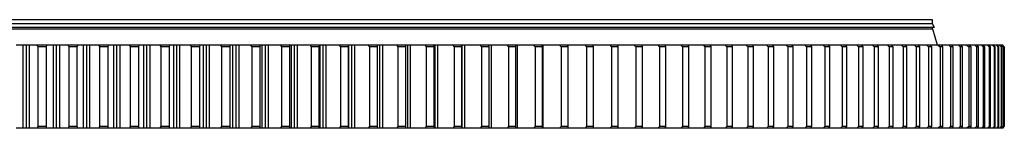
# Model space of a CAD drawing. Header units: millimetres. Extents: x -1195 to 24203, y 99347 to 119172.
# Tile 5 of 19: x 5610 to 8046, y 109024 to 109292. Entities that reach past the tile are written whole.
import ezdxf

# ---------------------------------------------------------------- set-up
doc = ezdxf.new("R2010")
doc.units = ezdxf.units.MM
doc.header["$LTSCALE"] = 100

msp = doc.modelspace()

# ---------------------------------------------------------------- linework, layer by layer
at = {"color": 7, "linetype": 'Continuous', "lineweight": 25}
for p, q in [((7868.8, 109292), (3308.8, 109292)), ((7868.8, 109282), (3308.8, 109282)), ((7868.8, 109281.8), (3308.8, 109281.8)), ((7861.3, 109281.8), (7861.3, 109282)), ((7868.8, 109282), (7868.8, 109292)), ((7873.3, 109272.5), (7868.8, 109281.8)), ((7873.3, 109272.5), (3304.3, 109272.5)), ((7869.5, 109269), (3308, 109269)), ((7868.8, 109269), (7868.8, 109272.5)), ((7881, 109229), (7869.5, 109269)), ((5618.3, 109229), (5600.9, 109229)), ((5618.3, 109024), (5618.3, 109229)), ((5626.2, 109229), (5618.3, 109229)), ((5626.2, 109024), (5626.2, 109229)), ((5634.1, 109229), (5626.2, 109229)), ((5634.1, 109024), (5634.1, 109229)), ((5652.9, 109229), (5634.1, 109229)), ((5652.9, 109229), (5654.5, 109225)), ((5677.2, 109229), (5652.9, 109229)), ((5675.9, 109225), (5654.5, 109225)), ((5654.5, 109225), (5654.5, 109028)), ((5675.9, 109225), (5677.2, 109229)), ((5675.9, 109028), (5675.9, 109225)), ((5693.1, 109229), (5677.2, 109229)), ((5693.1, 109024), (5693.1, 109229)), ((5701, 109229), (5693.1, 109229)), ((5701, 109024), (5701, 109229)), ((5708.9, 109229), (5701, 109229)), ((5708.9, 109024), (5708.9, 109229)), ((5729.2, 109229), (5708.9, 109229)), ((5729.2, 109229), (5730.9, 109225)), ((5753.5, 109229), (5729.2, 109229)), ((5730.9, 109225), (5730.9, 109028)), ((5752.2, 109225), (5730.9, 109225)), ((5752.2, 109225), (5753.5, 109229)), ((5752.2, 109028), (5752.2, 109225)), ((5767.9, 109229), (5753.5, 109229)), ((5767.9, 109024), (5767.9, 109229)), ((5775.7, 109229), (5767.9, 109229)), ((5775.7, 109024), (5775.7, 109229)), ((5783.6, 109229), (5775.7, 109229)), ((5783.6, 109024), (5783.6, 109229)), ((5805.3, 109229), (5783.6, 109229)), ((5805.3, 109229), (5807.1, 109225)), ((5829.5, 109229), (5805.3, 109229)), ((5828.4, 109225), (5807.1, 109225)), ((5807.1, 109225), (5807.1, 109028)), ((5828.4, 109225), (5829.5, 109229)), ((5828.4, 109028), (5828.4, 109225)), ((5842.4, 109229), (5829.5, 109229)), ((5842.4, 109024), (5842.4, 109229)), ((5850.2, 109229), (5842.4, 109229)), ((5850.2, 109024), (5850.2, 109229)), ((5858.1, 109229), (5850.2, 109229)), ((5858.1, 109024), (5858.1, 109229)), ((5881.2, 109229), (5858.1, 109229)), ((5881.2, 109229), (5883.1, 109225)), ((5905.3, 109229), (5881.2, 109229)), ((5904.4, 109225), (5883.1, 109225)), ((5883.1, 109225), (5883.1, 109028)), ((5904.4, 109225), (5905.3, 109229)), ((5904.4, 109028), (5904.4, 109225)), ((5916.7, 109229), (5905.3, 109229)), ((5916.7, 109024), (5916.7, 109229)), ((5924.5, 109229), (5916.7, 109229)), ((5924.5, 109024), (5924.5, 109229)), ((5932.3, 109229), (5924.5, 109229)), ((5932.3, 109024), (5932.3, 109229)), ((5956.8, 109229), (5932.3, 109229)), ((5956.8, 109229), (5958.9, 109225)), ((5980.9, 109229), (5956.8, 109229)), ((5980, 109225), (5958.9, 109225)), ((5958.9, 109225), (5958.9, 109028)), ((5980, 109225), (5980.9, 109229)), ((5980, 109028), (5980, 109225)), ((5990.7, 109229), (5980.9, 109229)), ((5990.7, 109024), (5990.7, 109229)), ((5998.5, 109229), (5990.7, 109229)), ((5998.5, 109024), (5998.5, 109229)), ((6006.2, 109229), (5998.5, 109229)), ((6006.2, 109024), (6006.2, 109229)), ((6032.1, 109229), (6006.2, 109229)), ((6032.1, 109229), (6034.3, 109225)), ((6056, 109229), (6032.1, 109229)), ((6034.3, 109225), (6034.3, 109028)), ((6055.3, 109225), (6034.3, 109225)), ((6055.3, 109225), (6056, 109229)), ((6055.3, 109028), (6055.3, 109225)), ((6064.3, 109229), (6056, 109229)), ((6064.3, 109024), (6064.3, 109229)), ((6072, 109229), (6064.3, 109229)), ((6072, 109024), (6072, 109229)), ((6079.7, 109229), (6072, 109229)), ((6079.7, 109024), (6079.7, 109229)), ((6106.9, 109229), (6079.7, 109229)), ((6106.9, 109229), (6109.2, 109225)), ((6130.7, 109229), (6106.9, 109229)), ((6130.1, 109225), (6109.2, 109225)), ((6109.2, 109225), (6109.2, 109028)), ((6130.1, 109225), (6130.7, 109229)), ((6130.1, 109028), (6130.1, 109225)), ((6137.4, 109229), (6130.7, 109229)), ((6137.4, 109024), (6137.4, 109229)), ((6145.1, 109229), (6137.4, 109229)), ((6145.1, 109024), (6145.1, 109229)), ((6152.7, 109229), (6145.1, 109229)), ((6152.7, 109024), (6152.7, 109229)), ((6181.2, 109229), (6152.7, 109229)), ((6181.2, 109229), (6183.7, 109225)), ((6204.8, 109229), (6181.2, 109229)), ((6183.7, 109225), (6183.7, 109028)), ((6204.4, 109225), (6183.7, 109225)), ((6204.4, 109225), (6204.8, 109229)), ((6204.4, 109028), (6204.4, 109225)), ((6210, 109229), (6204.8, 109229)), ((6210, 109024), (6210, 109229)), ((6217.6, 109229), (6210, 109229)), ((6217.6, 109024), (6217.6, 109229)), ((6225.2, 109229), (6217.6, 109229)), ((6225.2, 109024), (6225.2, 109229)), ((6255, 109229), (6225.2, 109229)), ((6255, 109229), (6257.5, 109225)), ((6278.4, 109229), (6255, 109229)), ((6257.5, 109225), (6257.5, 109028)), ((6278.1, 109225), (6257.5, 109225)), ((6278.1, 109225), (6278.4, 109229)), ((6278.1, 109028), (6278.1, 109225)), ((6282, 109229), (6278.4, 109229)), ((6282, 109024), (6282, 109229)), ((6289.6, 109229), (6282, 109229)), ((6289.6, 109024), (6289.6, 109229)), ((6297.1, 109229), (6289.6, 109229)), ((6297.1, 109024), (6297.1, 109229)), ((6328.1, 109229), (6297.1, 109229)), ((6328.1, 109229), (6330.8, 109225)), ((6351.3, 109229), (6328.1, 109229)), ((6330.8, 109225), (6330.8, 109028)), ((6351.1, 109225), (6330.8, 109225)), ((6351.1, 109225), (6351.3, 109229)), ((6351.1, 109028), (6351.1, 109225)), ((6353.4, 109229), (6351.3, 109229)), ((6353.4, 109024), (6353.4, 109229)), ((6360.8, 109229), (6353.4, 109229)), ((6360.8, 109024), (6360.8, 109229)), ((6368.3, 109229), (6360.8, 109229)), ((6368.3, 109024), (6368.3, 109229)), ((6400.5, 109229), (6368.3, 109229)), ((6400.5, 109229), (6403.3, 109225)), ((6423.5, 109229), (6400.5, 109229)), ((6403.3, 109225), (6403.3, 109028)), ((6423.4, 109225), (6403.3, 109225)), ((6423.4, 109225), (6423.5, 109229)), ((6423.4, 109028), (6423.4, 109225)), ((6424, 109229), (6423.5, 109229)), ((6424, 109024), (6424, 109229)), ((6431.3, 109229), (6424, 109229)), ((6431.3, 109024), (6431.3, 109229)), ((6438.7, 109229), (6431.3, 109229)), ((6438.7, 109024), (6438.7, 109229)), ((6472.1, 109229), (6438.7, 109229)), ((6472.1, 109229), (6475, 109225)), ((6494.8, 109229), (6472.1, 109229)), ((6475, 109225), (6475, 109028)), ((6494.9, 109225), (6475, 109225)), ((6494.9, 109225), (6494.8, 109229)), ((6501, 109229), (6494.8, 109229)), ((6494.9, 109028), (6494.9, 109225)), ((6501, 109024), (6501, 109229)), ((6508.3, 109229), (6501, 109229)), ((6508.3, 109024), (6508.3, 109229)), ((6542.9, 109229), (6508.3, 109229)), ((6542.9, 109229), (6545.8, 109225)), ((6565.3, 109229), (6542.9, 109229)), ((6545.8, 109225), (6545.8, 109028)), ((6565.5, 109225), (6545.8, 109225)), ((6565.5, 109225), (6565.3, 109229)), ((6569.9, 109229), (6565.3, 109229)), ((6565.5, 109028), (6565.5, 109225)), ((6569.9, 109024), (6569.9, 109229)), ((6577, 109229), (6569.9, 109229)), ((6577, 109024), (6577, 109229)), ((6612.7, 109229), (6577, 109229)), ((6612.7, 109229), (6615.8, 109225)), ((6634.8, 109229), (6612.7, 109229)), ((6615.8, 109225), (6615.8, 109028)), ((6635.2, 109225), (6615.8, 109225)), ((6635.2, 109225), (6634.8, 109229)), ((6637.7, 109229), (6634.8, 109229)), ((6635.2, 109028), (6635.2, 109225)), ((6637.7, 109024), (6637.7, 109229)), ((6644.8, 109229), (6637.7, 109229)), ((6644.8, 109024), (6644.8, 109229)), ((6681.6, 109229), (6644.8, 109229)), ((6681.6, 109229), (6684.7, 109225)), ((6703.3, 109229), (6681.6, 109229)), ((6703.8, 109225), (6684.7, 109225)), ((6684.7, 109225), (6684.7, 109028)), ((6703.8, 109225), (6703.3, 109229)), ((6704.6, 109229), (6703.3, 109229)), ((6703.8, 109028), (6703.8, 109225)), ((6704.6, 109024), (6704.6, 109229)), ((6711.5, 109229), (6704.6, 109229)), ((6711.5, 109024), (6711.5, 109229)), ((6749.4, 109229), (6711.5, 109229)), ((6749.4, 109229), (6752.6, 109225)), ((6770.8, 109229), (6749.4, 109229)), ((6752.6, 109225), (6752.6, 109028)), ((6771.4, 109225), (6752.6, 109225)), ((6771.4, 109225), (6770.8, 109229)), ((6777.2, 109229), (6770.8, 109229)), ((6771.4, 109028), (6771.4, 109225)), ((6777.2, 109024), (6777.2, 109229)), ((6816.1, 109229), (6777.2, 109229)), ((6816.1, 109229), (6819.3, 109225)), ((6837.1, 109229), (6816.1, 109229)), ((6819.3, 109225), (6819.3, 109028)), ((6837.8, 109225), (6819.3, 109225)), ((6837.8, 109225), (6837.1, 109229)), ((6841.7, 109229), (6837.1, 109229)), ((6837.8, 109028), (6837.8, 109225)), ((6841.7, 109024), (6841.7, 109229)), ((6881.5, 109229), (6841.7, 109229)), ((6881.5, 109229), (6884.9, 109225)), ((6902.2, 109229), (6881.5, 109229)), ((6903, 109225), (6884.9, 109225)), ((6884.9, 109225), (6884.9, 109028)), ((6903, 109225), (6902.2, 109229)), ((6905, 109229), (6902.2, 109229)), ((6903, 109028), (6903, 109225)), ((6905, 109024), (6905, 109229)), ((6945.8, 109229), (6905, 109229)), ((6945.8, 109229), (6949.2, 109225)), ((6966, 109229), (6945.8, 109229)), ((6967, 109225), (6949.2, 109225)), ((6949.2, 109225), (6949.2, 109028)), ((6967, 109225), (6966, 109229)), ((6967, 109229), (6966, 109229)), ((6967, 109024), (6967, 109229)), ((7008.7, 109229), (6967, 109229)), ((6967, 109028), (6967, 109225)), ((7008.7, 109229), (7012.2, 109225)), ((7028.5, 109229), (7008.7, 109229)), ((7029.6, 109225), (7012.2, 109225)), ((7012.2, 109225), (7012.2, 109028)), ((7029.6, 109225), (7028.5, 109229)), ((7070.2, 109229), (7028.6, 109229)), ((7029.6, 109028), (7029.6, 109225)), ((7070.2, 109229), (7073.8, 109225)), ((7089.6, 109229), (7070.2, 109229)), ((7073.8, 109225), (7073.8, 109028)), ((7090.8, 109225), (7073.8, 109225)), ((7090.8, 109225), (7089.6, 109229)), ((7130.3, 109229), (7089.9, 109229)), ((7090.8, 109028), (7090.8, 109225)), ((7130.3, 109229), (7134, 109225)), ((7149.2, 109229), (7130.3, 109229)), ((7150.6, 109225), (7134, 109225)), ((7134, 109225), (7134, 109028)), ((7150.6, 109225), (7149.2, 109229)), ((7189, 109229), (7149.4, 109229)), ((7150.6, 109028), (7150.6, 109225)), ((7189, 109229), (7192.7, 109225)), ((7207.3, 109229), (7189, 109229)), ((7192.7, 109225), (7192.7, 109028)), ((7208.8, 109225), (7192.7, 109225)), ((7208.8, 109225), (7207.3, 109229)), ((7246, 109229), (7207.5, 109229)), ((7208.8, 109028), (7208.8, 109225)), ((7246, 109229), (7249.8, 109225)), ((7263.9, 109229), (7246, 109229)), ((7249.8, 109225), (7249.8, 109028)), ((7265.5, 109225), (7249.8, 109225)), ((7265.5, 109225), (7263.9, 109229)), ((7301.5, 109229), (7264.1, 109229)), ((7265.5, 109028), (7265.5, 109225)), ((7301.5, 109229), (7305.4, 109225)), ((7318.8, 109229), (7301.5, 109229)), ((7305.4, 109225), (7305.4, 109028)), ((7320.6, 109225), (7305.4, 109225)), ((7320.6, 109225), (7318.8, 109229)), ((7355.3, 109229), (7319, 109229)), ((7320.6, 109028), (7320.6, 109225)), ((7355.3, 109229), (7359.2, 109225)), ((7372.1, 109229), (7355.3, 109229)), ((7359.2, 109225), (7359.2, 109028)), ((7374, 109225), (7359.2, 109225)), ((7374, 109225), (7372.1, 109229)), ((7407.4, 109229), (7372.3, 109229)), ((7374, 109028), (7374, 109225)), ((7407.4, 109229), (7411.4, 109225)), ((7423.7, 109229), (7407.4, 109229)), ((7411.4, 109225), (7411.4, 109028)), ((7425.7, 109225), (7411.4, 109225)), ((7425.7, 109225), (7423.7, 109229)), ((7457.8, 109229), (7423.8, 109229)), ((7425.7, 109028), (7425.7, 109225)), ((7457.8, 109229), (7461.8, 109225)), ((7473.4, 109229), (7457.8, 109229)), ((7475.5, 109225), (7461.8, 109225)), ((7461.8, 109225), (7461.8, 109028)), ((7475.5, 109225), (7473.4, 109229)), ((7506.3, 109229), (7473.6, 109229)), ((7475.5, 109028), (7475.5, 109225)), ((7506.3, 109229), (7510.3, 109225)), ((7521.4, 109229), (7506.3, 109229)), ((7523.6, 109225), (7510.3, 109225)), ((7510.3, 109225), (7510.3, 109028)), ((7523.6, 109225), (7521.4, 109229)), ((7553, 109229), (7521.6, 109229)), ((7523.6, 109028), (7523.6, 109225)), ((7553, 109229), (7557.1, 109225)), ((7567.5, 109229), (7553, 109229)), ((7557.1, 109225), (7557.1, 109028)), ((7569.8, 109225), (7557.1, 109225)), ((7569.8, 109225), (7567.5, 109229)), ((7597.8, 109229), (7567.6, 109229)), ((7569.8, 109028), (7569.8, 109225)), ((7597.8, 109229), (7601.9, 109225)), ((7611.6, 109229), (7597.8, 109229)), ((7601.9, 109225), (7601.9, 109028)), ((7614.1, 109225), (7601.9, 109225)), ((7614.1, 109225), (7611.6, 109229)), ((7640.6, 109229), (7611.8, 109229)), ((7614.1, 109028), (7614.1, 109225)), ((7640.6, 109229), (7644.7, 109225)), ((7653.8, 109229), (7640.6, 109229)), ((7644.7, 109225), (7644.7, 109028)), ((7656.4, 109225), (7644.7, 109225)), ((7656.4, 109225), (7653.8, 109229)), ((7681.4, 109229), (7654, 109229)), ((7656.4, 109028), (7656.4, 109225)), ((7681.4, 109229), (7685.6, 109225)), ((7694, 109229), (7681.4, 109229)), ((7696.7, 109225), (7685.6, 109225)), ((7685.6, 109225), (7685.6, 109028)), ((7696.7, 109225), (7694, 109229)), ((7720.3, 109229), (7694.2, 109229)), ((7696.7, 109028), (7696.7, 109225)), ((7720.3, 109229), (7724.5, 109225)), ((7732.2, 109229), (7720.3, 109229)), ((7724.5, 109225), (7724.5, 109028)), ((7735, 109225), (7724.5, 109225)), ((7735, 109225), (7732.2, 109229)), ((7757, 109229), (7732.4, 109229)), ((7735, 109028), (7735, 109225)), ((7757, 109229), (7761.3, 109225)), ((7768.3, 109229), (7757, 109229)), ((7761.3, 109225), (7761.3, 109028)), ((7771.2, 109225), (7761.3, 109225)), ((7771.2, 109225), (7768.3, 109229)), ((7791.7, 109229), (7768.5, 109229)), ((7771.2, 109028), (7771.2, 109225)), ((7791.7, 109229), (7795.9, 109225)), ((7802.3, 109229), (7791.7, 109229)), ((7795.9, 109225), (7795.9, 109028)), ((7805.3, 109225), (7795.9, 109225)), ((7805.3, 109225), (7802.3, 109229)), ((7824.2, 109229), (7802.5, 109229)), ((7805.3, 109028), (7805.3, 109225)), ((7824.2, 109229), (7828.5, 109225)), ((7834.2, 109229), (7824.2, 109229)), ((7828.5, 109225), (7828.5, 109028)), ((7837.2, 109225), (7828.5, 109225)), ((7837.2, 109225), (7834.2, 109229)), ((7854.6, 109229), (7834.3, 109229)), ((7837.2, 109028), (7837.2, 109225)), ((7854.6, 109229), (7858.9, 109225)), ((7863.8, 109229), (7854.6, 109229)), ((7867, 109225), (7858.9, 109225)), ((7858.9, 109225), (7858.9, 109028)), ((7867, 109225), (7863.8, 109229)), ((7882.8, 109229), (7864, 109229)), ((7867, 109028), (7867, 109225)), ((7882.8, 109229), (7887.1, 109225)), ((7891.3, 109229), (7882.8, 109229)), ((7894.5, 109225), (7887.1, 109225)), ((7887.1, 109225), (7887.1, 109028)), ((7894.5, 109225), (7891.3, 109229)), ((7908.7, 109229), (7891.5, 109229)), ((7894.5, 109028), (7894.5, 109225)), ((7908.7, 109229), (7913, 109225)), ((7916.6, 109229), (7908.7, 109229)), ((7913, 109225), (7913, 109028)), ((7919.9, 109225), (7913, 109225)), ((7919.9, 109225), (7916.6, 109229)), ((7932.5, 109229), (7916.7, 109229)), ((7919.9, 109028), (7919.9, 109225)), ((7932.5, 109229), (7936.7, 109225)), ((7939.5, 109229), (7932.5, 109229)), ((7936.7, 109225), (7936.7, 109028)), ((7943, 109225), (7936.7, 109225)), ((7943, 109225), (7939.5, 109229)), ((7953.9, 109229), (7939.7, 109229)), ((7943, 109028), (7943, 109225)), ((7953.9, 109229), (7958.2, 109225)), ((7960.3, 109229), (7953.9, 109229)), ((7958.2, 109225), (7958.2, 109028)), ((7963.8, 109225), (7958.2, 109225)), ((7963.8, 109225), (7960.3, 109229)), ((7973.1, 109229), (7960.5, 109229)), ((7963.8, 109028), (7963.8, 109225)), ((7973.1, 109229), (7977.3, 109225)), ((7978.7, 109229), (7973.1, 109229)), ((7977.3, 109225), (7977.3, 109028)), ((7982.3, 109225), (7977.3, 109225)), ((7982.3, 109225), (7978.7, 109229)), ((7989.9, 109229), (7978.9, 109229)), ((7982.3, 109028), (7982.3, 109225)), ((7989.9, 109229), (7994.1, 109225)), ((7994.8, 109229), (7989.9, 109229)), ((7994.1, 109225), (7994.1, 109028)), ((7998.4, 109225), (7994.1, 109225)), ((7998.4, 109225), (7994.8, 109229)), ((8004.5, 109229), (7995, 109229)), ((7998.4, 109028), (7998.4, 109225)), ((8004.5, 109229), (8008.7, 109225)), ((8008.6, 109229), (8004.5, 109229)), ((8012.3, 109225), (8008.6, 109229)), ((8008.7, 109225), (8008.7, 109028)), ((8012.3, 109225), (8008.7, 109225)), ((8016.7, 109229), (8008.9, 109229)), ((8012.3, 109028), (8012.3, 109225)), ((8016.7, 109229), (8020.8, 109225)), ((8020, 109229), (8016.7, 109229)), ((8023.8, 109225), (8020, 109229)), ((8026.5, 109229), (8020.4, 109229)), ((8020.8, 109225), (8020.8, 109028)), ((8023.8, 109225), (8020.8, 109225)), ((8023.8, 109028), (8023.8, 109225)), ((8026.5, 109229), (8030.6, 109225)), ((8029.1, 109229), (8026.5, 109229)), ((8033, 109225), (8029.1, 109229)), ((8034, 109229), (8029.3, 109229)), ((8030.6, 109225), (8030.6, 109028)), ((8033, 109225), (8030.6, 109225)), ((8033, 109028), (8033, 109225)), ((8034, 109229), (8038.1, 109225)), ((8035.9, 109229), (8034, 109229)), ((8039.8, 109225), (8035.9, 109229)), ((8039.1, 109229), (8036.2, 109229)), ((8038.1, 109225), (8038.1, 109028)), ((8039.8, 109225), (8038.1, 109225)), ((8039.1, 109229), (8043.2, 109225)), ((8040.2, 109229), (8039.1, 109229)), ((8039.8, 109028), (8039.8, 109225)), ((8044.2, 109225), (8040.2, 109229)), ((8041.9, 109229), (8040.4, 109229)), ((8041.9, 109229), (8045.9, 109225)), ((8042.2, 109229), (8041.9, 109229)), ((8046.2, 109225), (8042.2, 109229)), ((8043.2, 109225), (8043.2, 109028)), ((8044.2, 109225), (8043.2, 109225)), ((8044.2, 109028), (8044.2, 109225)), ((8045.9, 109225), (8045.9, 109028)), ((8046.2, 109225), (8045.9, 109225)), ((8046.2, 109028), (8046.2, 109225)), ((5618.3, 109024), (5600.9, 109024)), ((5626.2, 109024), (5618.3, 109024)), ((5634.1, 109024), (5626.2, 109024)), ((5652.9, 109024), (5634.1, 109024)), ((5654.5, 109028), (5652.9, 109024)), ((5677.2, 109024), (5652.9, 109024)), ((5675.9, 109028), (5654.5, 109028)), ((5677.2, 109024), (5675.9, 109028)), ((5693.1, 109024), (5677.2, 109024)), ((5701, 109024), (5693.1, 109024)), ((5708.9, 109024), (5701, 109024)), ((5729.2, 109024), (5708.9, 109024)), ((5730.9, 109028), (5729.2, 109024)), ((5753.5, 109024), (5729.2, 109024)), ((5752.2, 109028), (5730.9, 109028)), ((5753.5, 109024), (5752.2, 109028)), ((5767.9, 109024), (5753.5, 109024)), ((5775.7, 109024), (5767.9, 109024)), ((5783.6, 109024), (5775.7, 109024)), ((5805.3, 109024), (5783.6, 109024)), ((5807.1, 109028), (5805.3, 109024)), ((5829.5, 109024), (5805.3, 109024)), ((5828.4, 109028), (5807.1, 109028)), ((5829.5, 109024), (5828.4, 109028)), ((5842.4, 109024), (5829.5, 109024)), ((5850.2, 109024), (5842.4, 109024)), ((5858.1, 109024), (5850.2, 109024)), ((5881.2, 109024), (5858.1, 109024)), ((5883.1, 109028), (5881.2, 109024)), ((5905.3, 109024), (5881.2, 109024)), ((5904.4, 109028), (5883.1, 109028)), ((5905.3, 109024), (5904.4, 109028)), ((5916.7, 109024), (5905.3, 109024)), ((5924.5, 109024), (5916.7, 109024)), ((5932.3, 109024), (5924.5, 109024)), ((5956.8, 109024), (5932.3, 109024)), ((5958.9, 109028), (5956.8, 109024)), ((5980.9, 109024), (5956.8, 109024)), ((5980, 109028), (5958.9, 109028)), ((5980.9, 109024), (5980, 109028)), ((5990.7, 109024), (5980.9, 109024)), ((5998.5, 109024), (5990.7, 109024)), ((6006.2, 109024), (5998.5, 109024)), ((6032.1, 109024), (6006.2, 109024)), ((6034.3, 109028), (6032.1, 109024)), ((6056, 109024), (6032.1, 109024)), ((6055.3, 109028), (6034.3, 109028)), ((6056, 109024), (6055.3, 109028)), ((6064.3, 109024), (6056, 109024)), ((6072, 109024), (6064.3, 109024)), ((6079.7, 109024), (6072, 109024)), ((6106.9, 109024), (6079.7, 109024)), ((6109.2, 109028), (6106.9, 109024)), ((6130.7, 109024), (6106.9, 109024)), ((6130.1, 109028), (6109.2, 109028)), ((6130.7, 109024), (6130.1, 109028)), ((6137.4, 109024), (6130.7, 109024)), ((6145.1, 109024), (6137.4, 109024)), ((6152.7, 109024), (6145.1, 109024)), ((6181.2, 109024), (6152.7, 109024)), ((6183.7, 109028), (6181.2, 109024)), ((6204.8, 109024), (6181.2, 109024)), ((6204.4, 109028), (6183.7, 109028)), ((6204.8, 109024), (6204.4, 109028)), ((6210, 109024), (6204.8, 109024)), ((6217.6, 109024), (6210, 109024)), ((6225.2, 109024), (6217.6, 109024)), ((6255, 109024), (6225.2, 109024)), ((6257.5, 109028), (6255, 109024)), ((6278.4, 109024), (6255, 109024)), ((6278.1, 109028), (6257.5, 109028)), ((6278.4, 109024), (6278.1, 109028)), ((6282, 109024), (6278.4, 109024)), ((6289.6, 109024), (6282, 109024)), ((6297.1, 109024), (6289.6, 109024)), ((6328.1, 109024), (6297.1, 109024)), ((6330.8, 109028), (6328.1, 109024)), ((6351.3, 109024), (6328.1, 109024)), ((6351.1, 109028), (6330.8, 109028)), ((6351.3, 109024), (6351.1, 109028)), ((6353.4, 109024), (6351.3, 109024)), ((6360.8, 109024), (6353.4, 109024)), ((6368.3, 109024), (6360.8, 109024)), ((6400.5, 109024), (6368.3, 109024)), ((6403.3, 109028), (6400.5, 109024)), ((6423.5, 109024), (6400.5, 109024)), ((6423.4, 109028), (6403.3, 109028)), ((6423.5, 109024), (6423.4, 109028)), ((6424, 109024), (6423.5, 109024)), ((6431.3, 109024), (6424, 109024)), ((6438.7, 109024), (6431.3, 109024)), ((6472.1, 109024), (6438.7, 109024)), ((6475, 109028), (6472.1, 109024)), ((6494.8, 109024), (6472.1, 109024)), ((6494.9, 109028), (6475, 109028)), ((6494.8, 109024), (6494.9, 109028)), ((6501, 109024), (6494.8, 109024)), ((6508.3, 109024), (6501, 109024)), ((6542.9, 109024), (6508.3, 109024)), ((6545.8, 109028), (6542.9, 109024)), ((6565.3, 109024), (6542.9, 109024)), ((6565.5, 109028), (6545.8, 109028)), ((6565.3, 109024), (6565.5, 109028)), ((6569.9, 109024), (6565.3, 109024)), ((6577, 109024), (6569.9, 109024)), ((6612.7, 109024), (6577, 109024)), ((6615.8, 109028), (6612.7, 109024)), ((6634.8, 109024), (6612.7, 109024)), ((6635.2, 109028), (6615.8, 109028)), ((6634.8, 109024), (6635.2, 109028)), ((6637.7, 109024), (6634.8, 109024)), ((6644.8, 109024), (6637.7, 109024)), ((6681.6, 109024), (6644.8, 109024)), ((6684.7, 109028), (6681.6, 109024)), ((6703.3, 109024), (6681.6, 109024)), ((6703.8, 109028), (6684.7, 109028)), ((6703.3, 109024), (6703.8, 109028)), ((6704.6, 109024), (6703.3, 109024)), ((6711.5, 109024), (6704.6, 109024)), ((6749.4, 109024), (6711.5, 109024)), ((6752.6, 109028), (6749.4, 109024)), ((6770.8, 109024), (6749.4, 109024)), ((6771.4, 109028), (6752.6, 109028)), ((6770.8, 109024), (6771.4, 109028)), ((6777.2, 109024), (6770.8, 109024)), ((6816.1, 109024), (6777.2, 109024)), ((6819.3, 109028), (6816.1, 109024)), ((6837.1, 109024), (6816.1, 109024)), ((6837.8, 109028), (6819.3, 109028)), ((6837.1, 109024), (6837.8, 109028)), ((6841.7, 109024), (6837.1, 109024)), ((6881.5, 109024), (6841.7, 109024)), ((6884.9, 109028), (6881.5, 109024)), ((6902.2, 109024), (6881.5, 109024)), ((6903, 109028), (6884.9, 109028)), ((6902.2, 109024), (6903, 109028)), ((6905, 109024), (6902.2, 109024)), ((6945.8, 109024), (6905, 109024)), ((6949.2, 109028), (6945.8, 109024)), ((6966, 109024), (6945.8, 109024)), ((6967, 109028), (6949.2, 109028)), ((6966, 109024), (6967, 109028)), ((6967, 109024), (6966, 109024)), ((7008.7, 109024), (6967, 109024)), ((7012.2, 109028), (7008.7, 109024)), ((7028.5, 109024), (7008.7, 109024)), ((7029.6, 109028), (7012.2, 109028)), ((7028.5, 109024), (7029.6, 109028)), ((7070.2, 109024), (7028.6, 109024)), ((7073.8, 109028), (7070.2, 109024)), ((7089.6, 109024), (7070.2, 109024)), ((7090.8, 109028), (7073.8, 109028)), ((7089.6, 109024), (7090.8, 109028)), ((7130.3, 109024), (7089.9, 109024)), ((7134, 109028), (7130.3, 109024)), ((7149.2, 109024), (7130.3, 109024)), ((7150.6, 109028), (7134, 109028)), ((7149.2, 109024), (7150.6, 109028)), ((7189, 109024), (7149.4, 109024)), ((7192.7, 109028), (7189, 109024)), ((7207.3, 109024), (7189, 109024)), ((7208.8, 109028), (7192.7, 109028)), ((7207.3, 109024), (7208.8, 109028)), ((7246, 109024), (7207.5, 109024)), ((7249.8, 109028), (7246, 109024)), ((7263.9, 109024), (7246, 109024)), ((7265.5, 109028), (7249.8, 109028)), ((7263.9, 109024), (7265.5, 109028)), ((7301.5, 109024), (7264.1, 109024)), ((7305.4, 109028), (7301.5, 109024)), ((7318.8, 109024), (7301.5, 109024)), ((7320.6, 109028), (7305.4, 109028)), ((7318.8, 109024), (7320.6, 109028)), ((7355.3, 109024), (7319, 109024)), ((7359.2, 109028), (7355.3, 109024)), ((7372.1, 109024), (7355.3, 109024)), ((7374, 109028), (7359.2, 109028)), ((7372.1, 109024), (7374, 109028)), ((7407.4, 109024), (7372.3, 109024)), ((7411.4, 109028), (7407.4, 109024)), ((7423.7, 109024), (7407.4, 109024)), ((7425.7, 109028), (7411.4, 109028)), ((7423.7, 109024), (7425.7, 109028)), ((7457.8, 109024), (7423.8, 109024)), ((7461.8, 109028), (7457.8, 109024)), ((7473.4, 109024), (7457.8, 109024)), ((7475.5, 109028), (7461.8, 109028)), ((7473.4, 109024), (7475.5, 109028)), ((7506.3, 109024), (7473.6, 109024)), ((7510.3, 109028), (7506.3, 109024)), ((7521.4, 109024), (7506.3, 109024)), ((7523.6, 109028), (7510.3, 109028)), ((7521.4, 109024), (7523.6, 109028)), ((7553, 109024), (7521.6, 109024)), ((7557.1, 109028), (7553, 109024)), ((7567.5, 109024), (7553, 109024)), ((7569.8, 109028), (7557.1, 109028)), ((7567.5, 109024), (7569.8, 109028)), ((7597.8, 109024), (7567.6, 109024)), ((7601.9, 109028), (7597.8, 109024)), ((7611.6, 109024), (7597.8, 109024)), ((7614.1, 109028), (7601.9, 109028)), ((7611.6, 109024), (7614.1, 109028)), ((7640.6, 109024), (7611.8, 109024)), ((7644.7, 109028), (7640.6, 109024)), ((7653.8, 109024), (7640.6, 109024)), ((7656.4, 109028), (7644.7, 109028)), ((7653.8, 109024), (7656.4, 109028)), ((7681.4, 109024), (7654, 109024)), ((7685.6, 109028), (7681.4, 109024)), ((7694, 109024), (7681.4, 109024)), ((7696.7, 109028), (7685.6, 109028)), ((7694, 109024), (7696.7, 109028)), ((7720.3, 109024), (7694.2, 109024)), ((7724.5, 109028), (7720.3, 109024)), ((7732.2, 109024), (7720.3, 109024)), ((7735, 109028), (7724.5, 109028)), ((7732.2, 109024), (7735, 109028)), ((7757, 109024), (7732.4, 109024)), ((7761.3, 109028), (7757, 109024)), ((7768.3, 109024), (7757, 109024)), ((7771.2, 109028), (7761.3, 109028)), ((7768.3, 109024), (7771.2, 109028)), ((7791.7, 109024), (7768.5, 109024)), ((7795.9, 109028), (7791.7, 109024)), ((7802.3, 109024), (7791.7, 109024)), ((7805.3, 109028), (7795.9, 109028)), ((7802.3, 109024), (7805.3, 109028)), ((7824.2, 109024), (7802.5, 109024)), ((7828.5, 109028), (7824.2, 109024)), ((7834.2, 109024), (7824.2, 109024)), ((7837.2, 109028), (7828.5, 109028)), ((7834.2, 109024), (7837.2, 109028)), ((7854.6, 109024), (7834.3, 109024)), ((7858.9, 109028), (7854.6, 109024)), ((7863.8, 109024), (7854.6, 109024)), ((7867, 109028), (7858.9, 109028)), ((7863.8, 109024), (7867, 109028)), ((7882.8, 109024), (7864, 109024)), ((7887.1, 109028), (7882.8, 109024)), ((7891.3, 109024), (7882.8, 109024)), ((7894.5, 109028), (7887.1, 109028)), ((7891.3, 109024), (7894.5, 109028)), ((7908.7, 109024), (7891.5, 109024)), ((7913, 109028), (7908.7, 109024)), ((7916.6, 109024), (7908.7, 109024)), ((7919.9, 109028), (7913, 109028)), ((7916.6, 109024), (7919.9, 109028)), ((7932.5, 109024), (7916.7, 109024)), ((7936.7, 109028), (7932.5, 109024)), ((7939.5, 109024), (7932.5, 109024)), ((7943, 109028), (7936.7, 109028)), ((7939.5, 109024), (7943, 109028)), ((7953.9, 109024), (7939.7, 109024)), ((7958.2, 109028), (7953.9, 109024)), ((7960.3, 109024), (7953.9, 109024)), ((7963.8, 109028), (7958.2, 109028)), ((7960.3, 109024), (7963.8, 109028)), ((7973.1, 109024), (7960.5, 109024)), ((7977.3, 109028), (7973.1, 109024)), ((7978.7, 109024), (7973.1, 109024)), ((7982.3, 109028), (7977.3, 109028)), ((7978.7, 109024), (7982.3, 109028)), ((7989.9, 109024), (7978.9, 109024)), ((7994.1, 109028), (7989.9, 109024)), ((7994.8, 109024), (7989.9, 109024)), ((7998.4, 109028), (7994.1, 109028)), ((7994.8, 109024), (7998.4, 109028)), ((8004.5, 109024), (7995, 109024)), ((8008.7, 109028), (8004.5, 109024)), ((8008.6, 109024), (8004.5, 109024)), ((8008.6, 109024), (8012.3, 109028)), ((8012.3, 109028), (8008.7, 109028)), ((8016.7, 109024), (8008.9, 109024)), ((8020.8, 109028), (8016.7, 109024)), ((8020, 109024), (8016.7, 109024)), ((8020, 109024), (8023.8, 109028)), ((8026.5, 109024), (8020.4, 109024)), ((8023.8, 109028), (8020.8, 109028)), ((8030.6, 109028), (8026.5, 109024)), ((8029.1, 109024), (8026.5, 109024)), ((8029.1, 109024), (8033, 109028)), ((8034, 109024), (8029.3, 109024)), ((8033, 109028), (8030.6, 109028)), ((8038.1, 109028), (8034, 109024)), ((8035.9, 109024), (8034, 109024)), ((8035.9, 109024), (8039.8, 109028)), ((8039.1, 109024), (8036.2, 109024)), ((8039.8, 109028), (8038.1, 109028)), ((8043.2, 109028), (8039.1, 109024)), ((8040.2, 109024), (8039.1, 109024)), ((8040.2, 109024), (8044.2, 109028)), ((8041.9, 109024), (8040.4, 109024)), ((8045.9, 109028), (8041.9, 109024)), ((8042.2, 109024), (8041.9, 109024)), ((8042.2, 109024), (8046.2, 109028)), ((8044.2, 109028), (8043.2, 109028)), ((8046.2, 109028), (8045.9, 109028))]:
    msp.add_line(p, q, dxfattribs=at)

doc.saveas('drawing.dxf')
